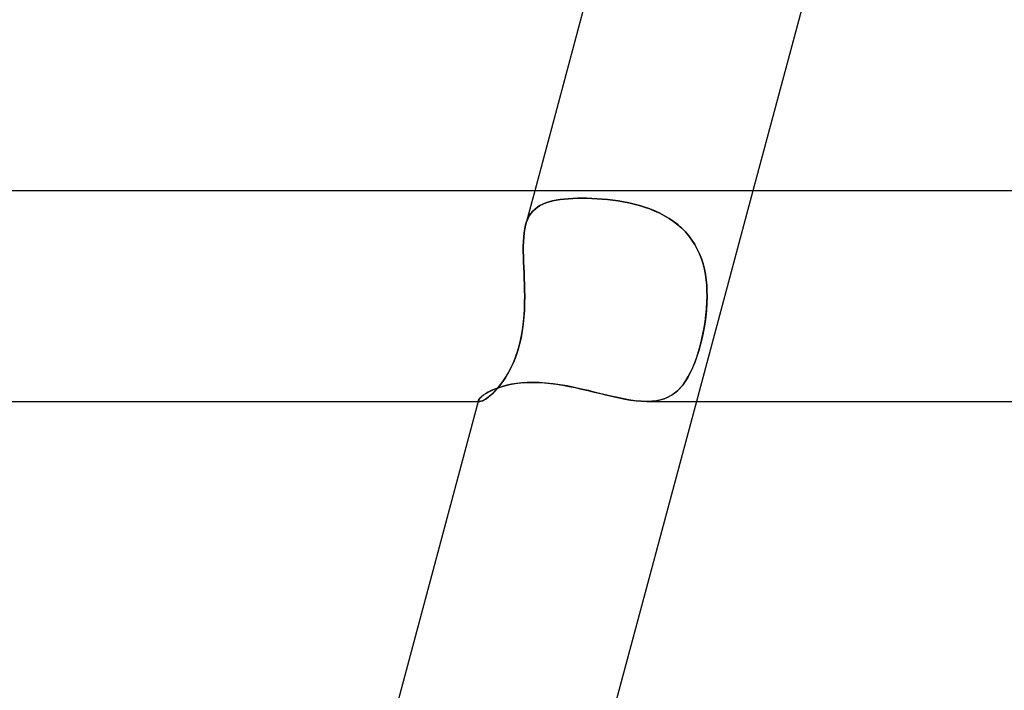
# Model space of a CAD drawing. Header units: millimetres. Extents: x -310 to 310, y -2 to 200.
# Tile 25 of 73: x -97 to -78, y 175 to 187. Entities that reach past the tile are written whole.
import ezdxf

# ---------------------------------------------------------------- set-up
doc = ezdxf.new("R2010")
doc.units = ezdxf.units.MM
doc.layers.add('HIDDEN', color=7, linetype='Continuous')
doc.layers.add('THICK', color=7, linetype='Continuous')

msp = doc.modelspace()

# ---------------------------------------------------------------- linework, layer by layer
at = {"layer": 'HIDDEN'}
for p, q in [((-86.785, 184), (-86.958, 183.353)), ((-82.644, 184), (-83.715, 180)), ((-86.575, 183.772), (-86.513, 183.792)), ((-86.513, 183.792), (-86.575, 183.772)), ((-86.513, 183.792), (-86.447, 183.81)), ((-86.447, 183.81), (-86.513, 183.792)), ((-86.447, 183.81), (-86.378, 183.824)), ((-86.378, 183.824), (-86.447, 183.81)), ((-86.378, 183.824), (-86.304, 183.836)), ((-86.304, 183.836), (-86.378, 183.824)), ((-86.304, 183.836), (-86.227, 183.846)), ((-86.227, 183.846), (-86.304, 183.836)), ((-86.227, 183.846), (-86.146, 183.853)), ((-86.147, 183.853), (-86.227, 183.846)), ((-86.063, 183.858), (-86.147, 183.853)), ((-86.146, 183.853), (-86.062, 183.858)), ((-85.976, 183.861), (-86.063, 183.858)), ((-86.062, 183.858), (-85.975, 183.861)), ((-85.886, 183.862), (-85.976, 183.861)), ((-85.975, 183.861), (-85.886, 183.862)), ((-85.794, 183.861), (-85.886, 183.862)), ((-85.886, 183.862), (-85.793, 183.861)), ((-85.699, 183.858), (-85.794, 183.861)), ((-85.793, 183.861), (-85.699, 183.858)), ((-85.603, 183.853), (-85.699, 183.858)), ((-85.699, 183.858), (-85.602, 183.853)), ((-85.505, 183.846), (-85.603, 183.853)), ((-85.602, 183.853), (-85.504, 183.846)), ((-85.405, 183.837), (-85.505, 183.846)), ((-85.504, 183.846), (-85.405, 183.837)), ((-85.305, 183.825), (-85.405, 183.837)), ((-85.405, 183.837), (-85.304, 183.825)), ((-85.203, 183.81), (-85.305, 183.825)), ((-85.304, 183.825), (-85.203, 183.81)), ((-85.102, 183.793), (-85.203, 183.81)), ((-85.203, 183.81), (-85.101, 183.793)), ((-85, 183.773), (-85.102, 183.793)), ((-85.101, 183.793), (-84.999, 183.773)), ((-86.856, 183.573), (-86.82, 183.617)), ((-86.82, 183.617), (-86.856, 183.573)), ((-86.82, 183.617), (-86.779, 183.656)), ((-86.779, 183.656), (-86.82, 183.617)), ((-86.779, 183.656), (-86.735, 183.691)), ((-86.735, 183.69), (-86.779, 183.656)), ((-86.735, 183.691), (-86.686, 183.721)), ((-86.686, 183.721), (-86.735, 183.69)), ((-86.686, 183.721), (-86.632, 183.748)), ((-86.632, 183.748), (-86.686, 183.721)), ((-86.632, 183.748), (-86.575, 183.772)), ((-86.575, 183.772), (-86.632, 183.748)), ((-84.899, 183.75), (-85, 183.773)), ((-84.999, 183.773), (-84.898, 183.749)), ((-84.798, 183.723), (-84.899, 183.75)), ((-84.898, 183.749), (-84.797, 183.723)), ((-84.699, 183.693), (-84.798, 183.723)), ((-84.797, 183.723), (-84.698, 183.692)), ((-84.601, 183.658), (-84.699, 183.693)), ((-84.698, 183.692), (-84.6, 183.658)), ((-84.504, 183.62), (-84.601, 183.658)), ((-84.6, 183.658), (-84.504, 183.619)), ((-84.41, 183.577), (-84.504, 183.62)), ((-84.504, 183.619), (-84.41, 183.576)), ((-86.958, 183.354), (-86.939, 183.416)), ((-86.939, 183.416), (-86.958, 183.354)), ((-86.939, 183.416), (-86.915, 183.473)), ((-86.915, 183.473), (-86.939, 183.416)), ((-86.915, 183.473), (-86.888, 183.525)), ((-86.888, 183.525), (-86.915, 183.473)), ((-86.888, 183.525), (-86.856, 183.573)), ((-86.856, 183.573), (-86.888, 183.525)), ((-84.32, 183.53), (-84.41, 183.577)), ((-84.41, 183.576), (-84.319, 183.529)), ((-84.232, 183.478), (-84.32, 183.53)), ((-84.319, 183.529), (-84.231, 183.477)), ((-84.149, 183.421), (-84.232, 183.478)), ((-84.231, 183.477), (-84.148, 183.421)), ((-84.069, 183.36), (-84.149, 183.421)), ((-84.148, 183.421), (-84.068, 183.359)), ((-86.987, 183.205), (-86.974, 183.282)), ((-86.974, 183.281), (-86.987, 183.204)), ((-86.974, 183.282), (-86.958, 183.354)), ((-86.958, 183.353), (-86.974, 183.281)), ((-83.994, 183.294), (-84.069, 183.36)), ((-84.068, 183.359), (-83.993, 183.293)), ((-83.923, 183.222), (-83.994, 183.294)), ((-83.993, 183.293), (-83.923, 183.221)), ((-87.003, 182.947), (-87, 183.037)), ((-87, 183.037), (-86.995, 183.123)), ((-86.995, 183.123), (-87, 183.036)), ((-86.995, 183.123), (-86.987, 183.205)), ((-86.987, 183.204), (-86.995, 183.123)), ((-83.858, 183.146), (-83.923, 183.222)), ((-83.923, 183.221), (-83.858, 183.146)), ((-83.799, 183.067), (-83.858, 183.146)), ((-83.858, 183.146), (-83.799, 183.066)), ((-83.746, 182.983), (-83.799, 183.067)), ((-83.799, 183.066), (-83.746, 182.982)), ((-87, 183.036), (-87.003, 182.946)), ((-87.002, 182.852), (-87.003, 182.947)), ((-87.003, 182.946), (-87.002, 182.851)), ((-87, 182.753), (-87.002, 182.852)), ((-87.002, 182.851), (-87, 182.752)), ((-83.698, 182.896), (-83.746, 182.983)), ((-83.746, 182.982), (-83.698, 182.895)), ((-83.656, 182.805), (-83.698, 182.896)), ((-83.698, 182.895), (-83.656, 182.804)), ((-86.997, 182.651), (-87, 182.753)), ((-87, 182.752), (-86.997, 182.65)), ((-83.62, 182.71), (-83.656, 182.805)), ((-83.656, 182.804), (-83.62, 182.71)), ((-83.589, 182.613), (-83.62, 182.71)), ((-83.62, 182.71), (-83.589, 182.613)), ((-86.993, 182.546), (-86.997, 182.651)), ((-86.997, 182.65), (-86.993, 182.546)), ((-86.988, 182.44), (-86.993, 182.546)), ((-86.993, 182.546), (-86.988, 182.44)), ((-83.564, 182.515), (-83.589, 182.613)), ((-83.589, 182.613), (-83.564, 182.515)), ((-83.545, 182.414), (-83.564, 182.515)), ((-83.564, 182.515), (-83.545, 182.414)), ((-86.984, 182.332), (-86.988, 182.44)), ((-86.988, 182.44), (-86.984, 182.332)), ((-86.98, 182.223), (-86.984, 182.332)), ((-86.984, 182.332), (-86.98, 182.223)), ((-83.53, 182.312), (-83.545, 182.414)), ((-83.545, 182.414), (-83.53, 182.313)), ((-83.53, 182.313), (-83.52, 182.21)), ((-83.52, 182.209), (-83.53, 182.312)), ((-86.977, 182.112), (-86.98, 182.223)), ((-86.98, 182.223), (-86.977, 182.112)), ((-86.976, 182), (-86.977, 182.112)), ((-86.977, 182.112), (-86.976, 182)), ((-83.52, 182.21), (-83.514, 182.105)), ((-83.514, 182.105), (-83.52, 182.209)), ((-83.512, 182), (-83.514, 182.105)), ((-83.514, 182.105), (-83.512, 182)), ((-86.977, 181.881), (-86.976, 182)), ((-86.976, 182), (-86.977, 181.868)), ((-83.515, 181.881), (-83.512, 182)), ((-83.512, 182), (-83.515, 181.868)), ((-86.982, 181.735), (-86.991, 181.602)), ((-86.988, 181.642), (-86.981, 181.762)), ((-86.977, 181.868), (-86.982, 181.735)), ((-86.981, 181.762), (-86.977, 181.881)), ((-83.524, 181.735), (-83.538, 181.602)), ((-83.533, 181.642), (-83.522, 181.762)), ((-83.515, 181.868), (-83.524, 181.735)), ((-83.522, 181.762), (-83.515, 181.881)), ((-86.991, 181.602), (-87.004, 181.469)), ((-86.998, 181.522), (-86.988, 181.642)), ((-83.538, 181.602), (-83.557, 181.469)), ((-83.548, 181.522), (-83.533, 181.642)), ((-87.031, 181.283), (-87.012, 181.402)), ((-87.004, 181.469), (-87.022, 181.337)), ((-87.012, 181.402), (-86.998, 181.522)), ((-83.59, 181.283), (-83.568, 181.402)), ((-83.557, 181.469), (-83.579, 181.337)), ((-83.568, 181.402), (-83.548, 181.522)), ((-87.082, 181.054), (-87.054, 181.167)), ((-87.045, 181.21), (-87.074, 181.086)), ((-87.054, 181.167), (-87.031, 181.283)), ((-87.022, 181.337), (-87.045, 181.21)), ((-83.644, 181.054), (-83.616, 181.167)), ((-83.606, 181.21), (-83.636, 181.086)), ((-83.616, 181.167), (-83.59, 181.283)), ((-83.579, 181.337), (-83.606, 181.21)), ((-87.114, 180.946), (-87.082, 181.054)), ((-87.074, 181.086), (-87.108, 180.966)), ((-83.675, 180.946), (-83.644, 181.054)), ((-83.636, 181.086), (-83.669, 180.966)), ((-87.146, 180.851), (-87.19, 180.741)), ((-87.19, 180.741), (-87.15, 180.841)), ((-87.15, 180.841), (-87.114, 180.946)), ((-87.108, 180.966), (-87.146, 180.851)), ((-83.706, 180.851), (-83.745, 180.741)), ((-83.745, 180.741), (-83.709, 180.841)), ((-83.709, 180.841), (-83.675, 180.946)), ((-83.669, 180.966), (-83.706, 180.851)), ((-87.237, 180.638), (-87.287, 180.543)), ((-87.28, 180.556), (-87.233, 180.645)), ((-87.19, 180.741), (-87.237, 180.638)), ((-87.233, 180.645), (-87.19, 180.741)), ((-83.787, 180.638), (-83.831, 180.543)), ((-83.825, 180.556), (-83.784, 180.645)), ((-83.745, 180.741), (-83.787, 180.638)), ((-83.784, 180.645), (-83.745, 180.741)), ((-87.339, 180.456), (-87.392, 180.377)), ((-87.377, 180.397), (-87.328, 180.473)), ((-87.287, 180.543), (-87.339, 180.456)), ((-87.328, 180.473), (-87.28, 180.556)), ((-83.878, 180.456), (-83.928, 180.377)), ((-83.915, 180.397), (-83.869, 180.473)), ((-83.831, 180.543), (-83.878, 180.456)), ((-83.869, 180.473), (-83.825, 180.556)), ((-87.593, 180.215), (-87.521, 180.245)), ((-87.499, 180.24), (-87.552, 180.184)), ((-87.528, 180.209), (-87.478, 180.265)), ((-87.521, 180.245), (-87.441, 180.273)), ((-87.446, 180.305), (-87.499, 180.24)), ((-87.478, 180.265), (-87.428, 180.328)), ((-87.392, 180.377), (-87.446, 180.305)), ((-87.441, 180.273), (-87.353, 180.299)), ((-87.428, 180.328), (-87.377, 180.397)), ((-87.353, 180.299), (-87.258, 180.32)), ((-87.258, 180.32), (-87.157, 180.338)), ((-87.157, 180.338), (-87.051, 180.351)), ((-87.051, 180.351), (-86.939, 180.359)), ((-86.939, 180.359), (-86.823, 180.361)), ((-86.823, 180.361), (-86.714, 180.359)), ((-86.714, 180.359), (-86.602, 180.353)), ((-86.602, 180.353), (-86.488, 180.342)), ((-86.488, 180.342), (-86.372, 180.327)), ((-86.372, 180.327), (-86.254, 180.309)), ((-86.254, 180.309), (-86.135, 180.287)), ((-86.135, 180.287), (-86.015, 180.263)), ((-86.015, 180.263), (-85.895, 180.236)), ((-85.895, 180.236), (-85.775, 180.208)), ((-84.038, 180.24), (-84.099, 180.184)), ((-84.07, 180.209), (-84.015, 180.265)), ((-83.982, 180.305), (-84.038, 180.24)), ((-84.015, 180.265), (-83.963, 180.328)), ((-83.928, 180.377), (-83.982, 180.305)), ((-83.963, 180.328), (-83.915, 180.397)), ((-87.841, 180.043), (-87.822, 180.067)), ((-87.822, 180.067), (-87.795, 180.093)), ((-87.795, 180.093), (-87.758, 180.123)), ((-87.758, 180.123), (-87.712, 180.153)), ((-87.747, 180.029), (-87.71, 180.051)), ((-87.698, 180.059), (-87.74, 180.033)), ((-87.712, 180.153), (-87.657, 180.184)), ((-87.71, 180.051), (-87.668, 180.081)), ((-87.652, 180.093), (-87.698, 180.059)), ((-87.668, 180.081), (-87.624, 180.117)), ((-87.657, 180.184), (-87.593, 180.215)), ((-87.604, 180.135), (-87.652, 180.093)), ((-87.624, 180.117), (-87.577, 180.16)), ((-87.552, 180.184), (-87.604, 180.135)), ((-87.577, 180.16), (-87.528, 180.209)), ((-85.775, 180.208), (-85.655, 180.179)), ((-85.655, 180.179), (-85.536, 180.149)), ((-85.536, 180.149), (-85.418, 180.12)), ((-85.418, 180.12), (-85.301, 180.093)), ((-85.301, 180.093), (-85.186, 180.067)), ((-85.186, 180.067), (-85.074, 180.045)), ((-84.405, 180.029), (-84.329, 180.051)), ((-84.308, 180.059), (-84.388, 180.033)), ((-84.329, 180.051), (-84.258, 180.081)), ((-84.233, 180.093), (-84.308, 180.059)), ((-84.258, 180.081), (-84.191, 180.117)), ((-84.164, 180.135), (-84.233, 180.093)), ((-84.191, 180.117), (-84.129, 180.16)), ((-84.099, 180.184), (-84.164, 180.135)), ((-84.129, 180.16), (-84.07, 180.209)), ((-87.856, 180), (-87.829, 180)), ((-87.85, 180.024), (-87.851, 180.017)), ((-87.851, 180.017), (-87.85, 180.024)), ((-87.851, 180.017), (-87.85, 180.011)), ((-87.85, 180.011), (-87.851, 180.017)), ((-87.85, 180.024), (-87.841, 180.043)), ((-87.85, 180.011), (-87.847, 180.006)), ((-87.847, 180.006), (-87.85, 180.011)), ((-87.847, 180.006), (-87.843, 180.003)), ((-87.843, 180.003), (-87.847, 180.006)), ((-87.843, 180.003), (-87.836, 180.001)), ((-87.836, 180.001), (-87.843, 180.003)), ((-87.836, 180.001), (-87.828, 180)), ((-87.828, 180), (-87.836, 180.001)), ((-87.806, 180.004), (-87.828, 180)), ((-87.828, 180), (-87.807, 180.003)), ((-87.807, 180.003), (-87.78, 180.013)), ((-87.776, 180.014), (-87.806, 180.004)), ((-87.78, 180.013), (-87.747, 180.029)), ((-87.74, 180.033), (-87.776, 180.014)), ((-85.074, 180.045), (-84.966, 180.026)), ((-84.966, 180.026), (-84.86, 180.012)), ((-84.86, 180.012), (-84.757, 180.003)), ((-84.757, 180.003), (-84.659, 180)), ((-84.564, 180.004), (-84.659, 180)), ((-84.659, 180), (-84.57, 180.003)), ((-84.57, 180.003), (-84.486, 180.013)), ((-84.474, 180.014), (-84.564, 180.004)), ((-84.486, 180.013), (-84.405, 180.029)), ((-84.388, 180.033), (-84.474, 180.014))]:
    msp.add_line(p, q, dxfattribs=at)
at = {"layer": 'THICK'}
for p, q in [((-85.175, 190.011), (-86.785, 184)), ((-81.037, 190), (-82.644, 184)), ((172.5, 184), (-172.5, 184)), ((-87.549, 180.234), (-87.614, 180.206)), ((-87.477, 180.261), (-87.549, 180.234)), ((-87.399, 180.286), (-87.477, 180.261)), ((-87.316, 180.308), (-87.399, 180.286)), ((-87.226, 180.327), (-87.316, 180.308)), ((-87.132, 180.342), (-87.226, 180.327)), ((-87.033, 180.353), (-87.132, 180.342)), ((-86.93, 180.359), (-87.033, 180.353)), ((-86.823, 180.361), (-86.93, 180.359)), ((-86.698, 180.359), (-86.823, 180.361)), ((-86.57, 180.35), (-86.698, 180.359)), ((-86.438, 180.336), (-86.57, 180.35)), ((-86.304, 180.317), (-86.438, 180.336)), ((-86.169, 180.294), (-86.304, 180.317)), ((-86.032, 180.266), (-86.169, 180.294)), ((-85.897, 180.236), (-86.032, 180.266)), ((-85.762, 180.205), (-85.897, 180.236)), ((-87.824, 180.065), (-87.841, 180.043)), ((-87.798, 180.09), (-87.824, 180.065)), ((-87.764, 180.118), (-87.798, 180.09)), ((-87.722, 180.147), (-87.764, 180.118)), ((-87.671, 180.176), (-87.722, 180.147)), ((-87.614, 180.206), (-87.671, 180.176)), ((-85.629, 180.172), (-85.762, 180.205)), ((-85.497, 180.14), (-85.629, 180.172)), ((-85.368, 180.108), (-85.497, 180.14)), ((-85.241, 180.079), (-85.368, 180.108)), ((-85.117, 180.053), (-85.241, 180.079)), ((-84.997, 180.031), (-85.117, 180.053)), ((-172.49, 180), (-87.856, 180)), ((-87.85, 180.024), (-89.463, 174)), ((-87.841, 180.043), (-87.85, 180.024)), ((-83.715, 180), (-85.322, 174)), ((-84.88, 180.014), (-84.997, 180.031)), ((-84.766, 180.004), (-84.88, 180.014)), ((-84.659, 180), (-84.766, 180.004)), ((-84.662, 180), (84.662, 180))]:
    msp.add_line(p, q, dxfattribs=at)

doc.saveas('drawing.dxf')
